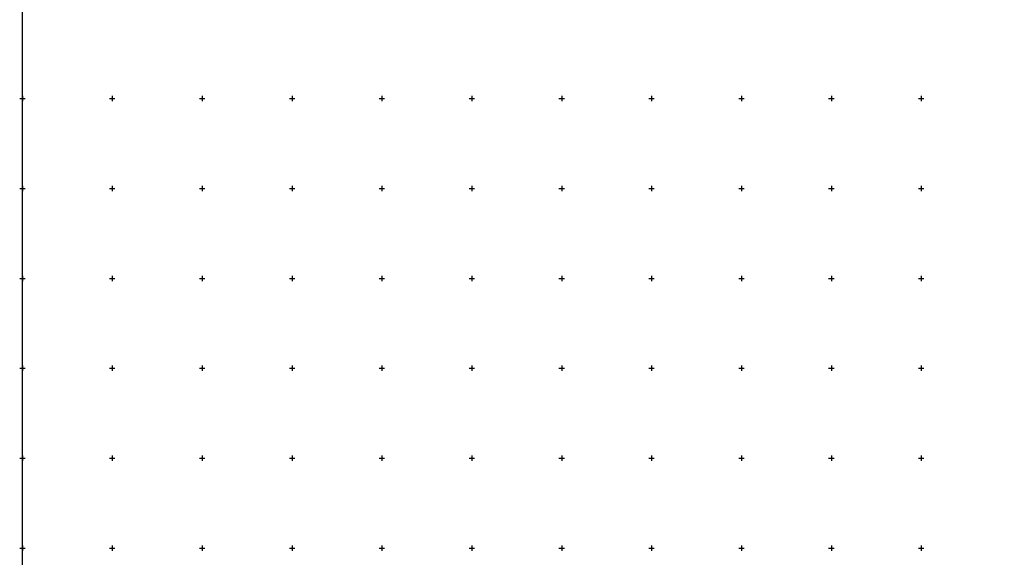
# Model space of a CAD drawing. Header units: metres. Extents: x 705573 to 711566, y 4301675 to 4311183.
# Tile 107 of 256: x 707527 to 708075, y 4308626 to 4308925. Entities that reach past the tile are written whole.
import ezdxf

# ---------------------------------------------------------------- set-up
doc = ezdxf.new("R2010")
doc.units = ezdxf.units.M
doc.header["$LTSCALE"] = 0.5
doc.layers.add('(001) Сетка', color=92, linetype='Continuous')
doc.layers.add('(002) Рамка', color=7, linetype='Continuous')

# ---------------------------------------------------------------- blocks, each defined once
blk = doc.blocks.new('Setka')
at = {"layer": '(001) Сетка'}
for p, q in [((-1.5, 0), (1.5, 0)), ((0, 1.5), (0, -1.5))]:
    blk.add_line(p, q, dxfattribs=at)

msp = doc.modelspace()

# ---------------------------------------------------------------- linework, layer by layer
at = {"layer": '(002) Рамка', "color": 0}
msp.add_lwpolyline([(707528.46, 4311181.4), (708928.46, 4311181.4), (708928.46, 4308281.4), (707528.46, 4308281.4)], close=True, dxfattribs=at)

# ---------------------------------------------------------------- block references
at = {"layer": '(001) Сетка'}
for p in [(707528.46, 4308881.4), (707578.46, 4308881.4), (707628.46, 4308881.4), (707678.46, 4308881.4), (707728.46, 4308881.4), (707778.46, 4308881.4), (707828.46, 4308881.4), (707878.46, 4308881.4), (707928.46, 4308881.4), (707978.46, 4308881.4), (708028.46, 4308881.4), (707528.46, 4308831.4), (707578.46, 4308831.4), (707628.46, 4308831.4), (707678.46, 4308831.4), (707728.46, 4308831.4), (707778.46, 4308831.4), (707828.46, 4308831.4), (707878.46, 4308831.4), (707928.46, 4308831.4), (707978.46, 4308831.4), (708028.46, 4308831.4), (707528.46, 4308781.4), (707578.46, 4308781.4), (707628.46, 4308781.4), (707678.46, 4308781.4), (707728.46, 4308781.4), (707778.46, 4308781.4), (707828.46, 4308781.4), (707878.46, 4308781.4), (707928.46, 4308781.4), (707978.46, 4308781.4), (708028.46, 4308781.4), (707528.46, 4308731.4), (707578.46, 4308731.4), (707628.46, 4308731.4), (707678.46, 4308731.4), (707728.46, 4308731.4), (707778.46, 4308731.4), (707828.46, 4308731.4), (707878.46, 4308731.4), (707928.46, 4308731.4), (707978.46, 4308731.4), (708028.46, 4308731.4), (707528.46, 4308681.4), (707578.46, 4308681.4), (707628.46, 4308681.4), (707678.46, 4308681.4), (707728.46, 4308681.4), (707778.46, 4308681.4), (707828.46, 4308681.4), (707878.46, 4308681.4), (707928.46, 4308681.4), (707978.46, 4308681.4), (708028.46, 4308681.4), (707528.46, 4308631.4), (707578.46, 4308631.4), (707628.46, 4308631.4), (707678.46, 4308631.4), (707728.46, 4308631.4), (707778.46, 4308631.4), (707828.46, 4308631.4), (707878.46, 4308631.4), (707928.46, 4308631.4), (707978.46, 4308631.4), (708028.46, 4308631.4)]:
    msp.add_blockref('Setka', p, dxfattribs=at)

doc.saveas('drawing.dxf')
